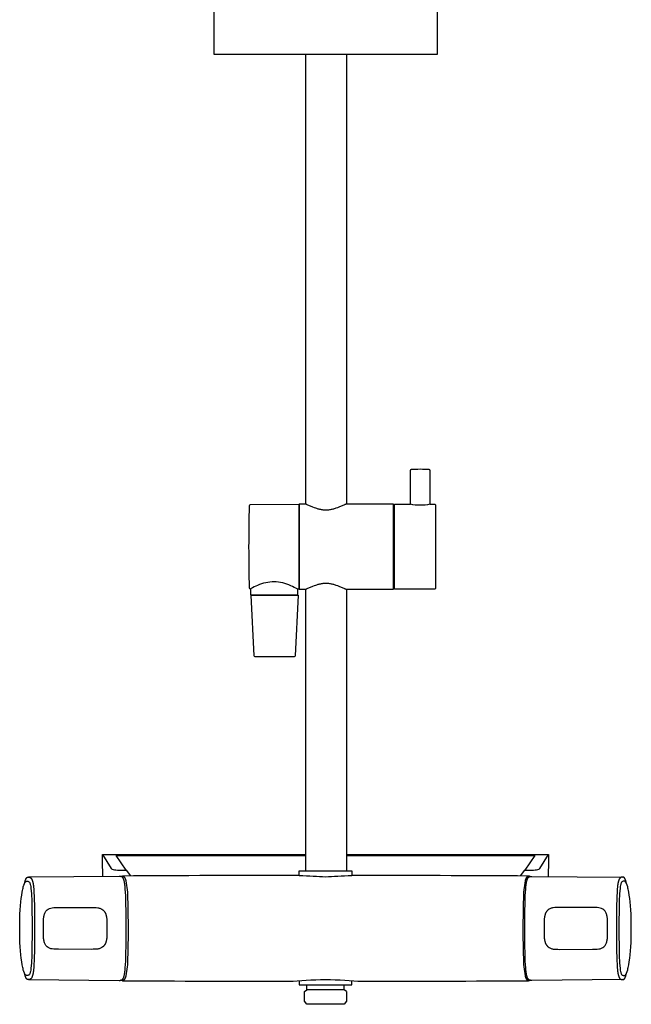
# Model space of a CAD drawing. Header units: millimetres. Extents: x -150 to 150, y -37 to 1267.
# Tile 1 of 2: x -150 to 150, y -37 to 444. Entities that reach past the tile are written whole.
import ezdxf

# ---------------------------------------------------------------- set-up
doc = ezdxf.new("R2010")
doc.units = ezdxf.units.MM
doc.header["$MEASUREMENT"] = 0
doc.layers.add('PLANNING', color=1, linetype='Continuous')

# ---------------------------------------------------------------- blocks, each defined once
blk = doc.blocks.new('83830000_f')
at = {"layer": 'PLANNING'}
for p, q in [((51.04, 224.19, 0), (51.04, 224.19, 0)), ((-109, 36), (-104.83, 29.27)), ((-109, 33), (-109, 36)), ((-109, 36), (-9.8, 36)), ((-97.4, 28.35), (-102.35, 35.53)), ((-102.35, 35.53), (-9.8, 35.53)), ((10.2, 36), (109, 36)), ((10.2, 35.53), (102.35, 35.53)), ((102.35, 35.53), (97.4, 28.35)), ((104.83, 29.27), (109, 36)), ((109, 36), (109, 33)), ((-108.84, 25.33), (-109, 33)), ((109, 33), (108.84, 25.33)), ((-99.88, 28.35), (-97.4, 28.35)), ((-97.4, 28.35), (-95.36, 25.59)), ((-12.85, 25.8), (-12.85, 28.11)), ((-12.85, 28.11), (12.85, 28.11)), ((12.85, 28.11), (12.85, 25.8)), ((95.36, 25.59), (97.4, 28.35)), ((97.4, 28.35), (99.88, 28.35)), ((-12.85, -25.61), (-12.85, -27.6)), ((-12.85, -27.6), (12.85, -27.6)), ((-9.15, -30.1), (-9.15, -27.6)), ((9.15, -30.1), (9.15, -27.6)), ((12.85, -27.6), (12.85, -25.61)), ((-10.23, -35.6), (-10.23, -30.85)), ((-10.22, -30.85), (-9.15, -30.1)), ((9.14, -30.1), (-9.14, -30.1)), ((10.22, -30.85), (9.15, -30.1)), ((10.23, -30.85), (10.23, -35.6)), ((-9.17, -37.1), (-10.23, -35.6)), ((9.17, -37.1), (-9.17, -37.1)), ((10.23, -35.6), (9.17, -37.1))]:
    blk.add_line(p, q, dxfattribs=at)
for points in [[(54.52, 426.9), (54.53, 426.9), (-54.47, 426.9), (-54.47, 456.6, -0.414214), (-54.17, 456.9), (54.23, 456.9, -0.414214), (54.53, 456.6), (54.53, 426.9)], [(53.3, 207.19, -0.414214), (53.8, 206.69), (53.8, 166.19, -0.414214), (53.3, 165.69), (33.8, 165.69), (33.8, 207.19), (41.55, 207.19), (41.55, 223.73, -0.392137), (42.01, 224.23, -0.037997), (50.58, 224.23, -0.392137), (51.05, 223.73), (51.05, 207.19), (53.3, 207.19)], [(-36.6, 165.72, -0.414118), (-37.12, 166.2, -0.014272), (-37.12, 206.51, -0.403303), (-36.62, 206.99), (-13.1, 207.2), (-13.1, 165.69), (-13.6, 165.69, 0.016831), (-16.97, 167.38, 0.100836), (-25.1, 169.29, 0.096023), (-33.24, 167.54, 0.025115), (-36.6, 165.89), (-36.6, 162.94), (-13.6, 162.94), (-13.6, 165.69)], [(51.04, 207.19), (51.05, 207.19, -0.059618), (46.3, 206.64, -0.05591), (41.55, 207.19)], [(-14.9, 133.1, -0.398856), (-15.4, 132.62), (-34.35, 132.62, -0.398856), (-34.85, 133.1), (-36.42, 162.69), (-13.34, 162.69), (-14.9, 133.1)], [(-147.18, 21.94), (-147.08, 22.33), (-146.99, 22.68), (-146.89, 23.01), (-146.79, 23.32), (-146.7, 23.59), (-146.65, 23.72), (-146.6, 23.85), (-146.55, 23.96), (-146.5, 24.07), (-146.45, 24.18), (-146.4, 24.27), (-146.35, 24.36), (-146.3, 24.45), (-146.28, 24.49), (-146.25, 24.53), (-146.23, 24.56), (-146.2, 24.6), (-146.18, 24.63), (-146.15, 24.66), (-146.13, 24.69), (-146.1, 24.72), (-146.08, 24.75), (-146.05, 24.78), (-146.03, 24.8), (-146.01, 24.83), (-145.98, 24.85), (-145.96, 24.87), (-145.94, 24.88), (-145.93, 24.89), (-145.92, 24.9), (-145.91, 24.9), (-145.9, 24.91), (-145.88, 24.92), (-145.87, 24.93), (-145.86, 24.94), (-145.85, 24.94), (-145.84, 24.95), (-145.82, 24.95), (-145.81, 24.96), (-145.8, 24.97), (-145.79, 24.97), (-145.78, 24.98), (-145.76, 24.98), (-145.75, 24.98), (-145.74, 24.99), (-145.73, 24.99), (-145.72, 24.99), (-145.7, 25), (-145.69, 25), (-145.68, 25), (-145.67, 25), (-145.66, 25), (-145.65, 25.01), (-145.63, 25.01), (-145.62, 25.01), (-145.47, 25.01), (-145.31, 25.01), (-145.16, 25), (-145.01, 24.99), (-144.91, 24.98), (-144.86, 24.97), (-144.81, 24.97), (-144.76, 24.96), (-144.71, 24.95), (-144.66, 24.94), (-144.63, 24.93), (-144.61, 24.92), (-144.59, 24.92), (-144.56, 24.91), (-144.54, 24.9), (-144.52, 24.9), (-144.48, 24.88), (-144.44, 24.86), (-144.4, 24.84), (-144.36, 24.82), (-144.32, 24.8), (-144.28, 24.78), (-144.24, 24.75), (-144.2, 24.73), (-144.16, 24.7), (-144.13, 24.67), (-144.09, 24.65), (-144.06, 24.62), (-144.02, 24.59), (-143.99, 24.55), (-143.97, 24.53), (-143.95, 24.51), (-143.93, 24.49), (-143.91, 24.46), (-143.89, 24.44), (-143.87, 24.42), (-143.83, 24.37), (-143.79, 24.32), (-143.76, 24.27), (-143.73, 24.22), (-143.7, 24.16), (-143.66, 24.11), (-143.64, 24.06), (-143.61, 24), (-143.58, 23.94), (-143.53, 23.83), (-143.48, 23.72), (-143.42, 23.56), (-143.36, 23.39), (-143.31, 23.23), (-143.26, 23.07), (-143.21, 22.9), (-143.17, 22.73), (-143.1, 22.4), (-143, 21.89), (-142.92, 21.39), (-142.85, 20.88), (-142.79, 20.37), (-142.65, 18.97), (-142.55, 17.58), (-142.46, 15.77), (-142.39, 13.95), (-142.32, 11.5), (-142.28, 9.05, -0.007948), (-142.28, -9.05), (-142.32, -11.5), (-142.39, -13.95), (-142.46, -15.77), (-142.55, -17.58), (-142.65, -18.97), (-142.79, -20.37), (-142.85, -20.88), (-142.92, -21.39), (-143, -21.89), (-143.1, -22.4), (-143.17, -22.73), (-143.21, -22.9), (-143.26, -23.07), (-143.31, -23.23), (-143.36, -23.39), (-143.42, -23.56), (-143.48, -23.72), (-143.53, -23.83), (-143.58, -23.94), (-143.61, -24), (-143.64, -24.06), (-143.66, -24.11), (-143.7, -24.16), (-143.73, -24.22), (-143.76, -24.27), (-143.79, -24.32), (-143.83, -24.37), (-143.87, -24.42), (-143.89, -24.44), (-143.91, -24.46), (-143.93, -24.49), (-143.95, -24.51), (-143.97, -24.53), (-143.99, -24.55), (-144.02, -24.59), (-144.06, -24.62), (-144.09, -24.65), (-144.13, -24.67), (-144.16, -24.7), (-144.2, -24.73), (-144.24, -24.75), (-144.28, -24.78), (-144.32, -24.8), (-144.36, -24.82), (-144.4, -24.84), (-144.44, -24.86), (-144.48, -24.88), (-144.52, -24.9), (-144.54, -24.9), (-144.56, -24.91), (-144.59, -24.92), (-144.61, -24.92), (-144.63, -24.93), (-144.66, -24.94), (-144.71, -24.95), (-144.76, -24.96), (-144.81, -24.97), (-144.86, -24.97), (-144.91, -24.98), (-145.01, -24.99), (-145.16, -25), (-145.31, -25.01), (-145.47, -25.01), (-145.62, -25.01), (-145.63, -25.01), (-145.65, -25.01), (-145.66, -25), (-145.67, -25), (-145.68, -25), (-145.69, -25), (-145.7, -25), (-145.72, -24.99), (-145.73, -24.99), (-145.74, -24.99), (-145.75, -24.98), (-145.76, -24.98), (-145.78, -24.98), (-145.79, -24.97), (-145.8, -24.97), (-145.81, -24.96), (-145.82, -24.95), (-145.84, -24.95), (-145.85, -24.94), (-145.86, -24.94), (-145.87, -24.93), (-145.88, -24.92), (-145.9, -24.91), (-145.91, -24.9), (-145.92, -24.9), (-145.93, -24.89), (-145.94, -24.88), (-145.96, -24.87), (-145.98, -24.85), (-146.01, -24.83), (-146.03, -24.8), (-146.05, -24.78), (-146.08, -24.75), (-146.1, -24.72), (-146.13, -24.69), (-146.15, -24.66), (-146.18, -24.63), (-146.2, -24.6), (-146.23, -24.56), (-146.25, -24.53), (-146.28, -24.49), (-146.3, -24.45), (-146.35, -24.36), (-146.4, -24.27), (-146.45, -24.18), (-146.5, -24.07), (-146.55, -23.96), (-146.6, -23.85), (-146.65, -23.72), (-146.7, -23.59), (-146.79, -23.32), (-146.89, -23.01), (-146.99, -22.68), (-147.08, -22.32), (-147.18, -21.94)], [(-145.23, -25.01), (-100.9, -25.4), (-100.75, -25.4), (-100.59, -25.4), (-100.44, -25.39), (-100.28, -25.38), (-100.18, -25.37), (-100.13, -25.37), (-100.08, -25.36), (-100.03, -25.35), (-99.98, -25.34), (-99.93, -25.33), (-99.91, -25.32), (-99.88, -25.32), (-99.86, -25.31), (-99.84, -25.3), (-99.81, -25.3), (-99.79, -25.29), (-99.77, -25.28), (-99.75, -25.27), (-99.72, -25.26), (-99.7, -25.25), (-99.68, -25.24), (-99.66, -25.23), (-99.62, -25.21), (-99.57, -25.18), (-99.53, -25.16), (-99.49, -25.13), (-99.45, -25.11), (-99.41, -25.08), (-99.38, -25.05), (-99.34, -25.01), (-99.3, -24.98), (-99.27, -24.95), (-99.23, -24.91), (-99.21, -24.89), (-99.19, -24.87), (-99.15, -24.82), (-99.12, -24.78), (-99.08, -24.73), (-99.05, -24.68), (-99.01, -24.63), (-98.98, -24.58), (-98.95, -24.53), (-98.92, -24.48), (-98.89, -24.42), (-98.87, -24.37), (-98.84, -24.31), (-98.79, -24.2), (-98.74, -24.09), (-98.68, -23.93), (-98.62, -23.76), (-98.57, -23.59), (-98.52, -23.42), (-98.47, -23.25), (-98.43, -23.08), (-98.35, -22.73), (-98.25, -22.21), (-98.16, -21.68), (-98.09, -21.15), (-98.03, -20.62), (-97.89, -19.19), (-97.78, -17.75), (-97.69, -15.9), (-97.62, -14.05), (-97.55, -11.57), (-97.51, -9.1, 0.007948), (-97.51, 9.1), (-97.55, 11.57), (-97.62, 14.05), (-97.69, 15.9), (-97.78, 17.75), (-97.89, 19.19), (-98.03, 20.62), (-98.09, 21.15), (-98.16, 21.68), (-98.25, 22.21), (-98.35, 22.73), (-98.43, 23.08), (-98.47, 23.25), (-98.52, 23.42), (-98.57, 23.59), (-98.62, 23.76), (-98.68, 23.93), (-98.74, 24.09), (-98.79, 24.2), (-98.84, 24.31), (-98.87, 24.37), (-98.89, 24.42), (-98.92, 24.48), (-98.95, 24.53), (-98.98, 24.58), (-99.01, 24.63), (-99.05, 24.68), (-99.08, 24.73), (-99.12, 24.78), (-99.15, 24.82), (-99.19, 24.87), (-99.21, 24.89), (-99.23, 24.91), (-99.27, 24.95), (-99.3, 24.98), (-99.34, 25.01), (-99.38, 25.05), (-99.41, 25.08), (-99.45, 25.11), (-99.49, 25.13), (-99.53, 25.16), (-99.57, 25.18), (-99.62, 25.21), (-99.66, 25.23), (-99.68, 25.24), (-99.7, 25.25), (-99.72, 25.26), (-99.75, 25.27), (-99.77, 25.28), (-99.79, 25.29), (-99.81, 25.3), (-99.84, 25.3), (-99.86, 25.31), (-99.88, 25.32), (-99.91, 25.32), (-99.93, 25.33), (-99.98, 25.34), (-100.03, 25.35), (-100.08, 25.36), (-100.13, 25.37), (-100.18, 25.37), (-100.28, 25.38), (-100.44, 25.39), (-100.59, 25.4), (-100.75, 25.4), (-100.9, 25.4), (-145.23, 25.01)], [(-100.07, 25.36, -0.127287), (-99.31, 25.56), (-99.28, 25.56), (-99.26, 25.56), (-99.23, 25.55), (-99.2, 25.55), (-99.18, 25.55), (-99.15, 25.54), (-99.13, 25.54), (-99.1, 25.53), (-99.07, 25.52), (-99.05, 25.52), (-99.02, 25.51), (-98.99, 25.5), (-98.97, 25.49), (-98.94, 25.48), (-98.91, 25.46), (-98.88, 25.45), (-98.86, 25.44), (-98.83, 25.42), (-98.8, 25.4), (-98.77, 25.39), (-98.75, 25.37), (-98.72, 25.35), (-98.69, 25.33), (-98.66, 25.31), (-98.64, 25.28), (-98.61, 25.26), (-98.58, 25.23), (-98.55, 25.21), (-98.53, 25.18), (-98.5, 25.15), (-98.47, 25.12), (-98.44, 25.08), (-98.42, 25.05), (-98.39, 25.02), (-98.36, 24.98), (-98.33, 24.94), (-98.31, 24.9), (-98.28, 24.86), (-98.25, 24.82), (-98.22, 24.77), (-98.17, 24.68), (-98.12, 24.58), (-98.06, 24.48), (-98.01, 24.36), (-97.96, 24.24), (-97.91, 24.11), (-97.86, 23.98), (-97.81, 23.83), (-97.76, 23.68), (-97.71, 23.52), (-97.66, 23.36), (-97.61, 23.18, -0.048441), (-96.74, 14.46, -0.00471), (-96.54, 0, -0.008982), (-96.74, -14.46, -0.048441), (-97.61, -23.18), (-97.66, -23.36), (-97.71, -23.52), (-97.76, -23.68), (-97.81, -23.83), (-97.86, -23.98), (-97.91, -24.11), (-97.96, -24.24), (-98.01, -24.36), (-98.06, -24.48), (-98.12, -24.58), (-98.17, -24.68), (-98.22, -24.77), (-98.25, -24.82), (-98.28, -24.86), (-98.31, -24.9), (-98.33, -24.94), (-98.36, -24.98), (-98.39, -25.02), (-98.42, -25.05), (-98.44, -25.08), (-98.47, -25.12), (-98.5, -25.15), (-98.53, -25.18), (-98.55, -25.21), (-98.58, -25.23), (-98.61, -25.26), (-98.64, -25.28), (-98.66, -25.31), (-98.69, -25.33), (-98.72, -25.35), (-98.75, -25.37), (-98.77, -25.39), (-98.8, -25.4), (-98.83, -25.42), (-98.86, -25.44), (-98.88, -25.45), (-98.91, -25.46), (-98.94, -25.48), (-98.97, -25.49), (-98.99, -25.5), (-99.02, -25.51), (-99.05, -25.52), (-99.07, -25.52), (-99.1, -25.53), (-99.13, -25.54), (-99.15, -25.54), (-99.18, -25.55), (-99.2, -25.55), (-99.23, -25.55), (-99.26, -25.56), (-99.28, -25.56), (-99.31, -25.56, -0.127287), (-100.07, -25.36)], [(100.07, 25.36, 0.127287), (99.31, 25.56), (99.28, 25.56), (99.26, 25.56), (99.23, 25.55), (99.2, 25.55), (99.18, 25.55), (99.15, 25.54), (99.13, 25.54), (99.1, 25.53), (99.07, 25.52), (99.05, 25.52), (99.02, 25.51), (98.99, 25.5), (98.97, 25.49), (98.94, 25.48), (98.91, 25.46), (98.88, 25.45), (98.86, 25.44), (98.83, 25.42), (98.8, 25.4), (98.77, 25.39), (98.75, 25.37), (98.72, 25.35), (98.69, 25.33), (98.66, 25.31), (98.64, 25.28), (98.61, 25.26), (98.58, 25.23), (98.55, 25.21), (98.53, 25.18), (98.5, 25.15), (98.47, 25.12), (98.44, 25.08), (98.42, 25.05), (98.39, 25.02), (98.36, 24.98), (98.33, 24.94), (98.31, 24.9), (98.28, 24.86), (98.25, 24.82), (98.22, 24.77), (98.17, 24.68), (98.12, 24.58), (98.06, 24.48), (98.01, 24.36), (97.96, 24.24), (97.91, 24.11), (97.86, 23.98), (97.81, 23.83), (97.76, 23.68), (97.71, 23.52), (97.66, 23.36), (97.61, 23.18, 0.048441), (96.74, 14.46, 0.00471), (96.54, 0, 0.008982), (96.74, -14.46, 0.048441), (97.61, -23.18), (97.66, -23.36), (97.71, -23.52), (97.76, -23.68), (97.81, -23.83), (97.86, -23.98), (97.91, -24.11), (97.96, -24.24), (98.01, -24.36), (98.06, -24.48), (98.12, -24.58), (98.17, -24.68), (98.22, -24.77), (98.25, -24.82), (98.28, -24.86), (98.31, -24.9), (98.33, -24.94), (98.36, -24.98), (98.39, -25.02), (98.42, -25.05), (98.44, -25.08), (98.47, -25.12), (98.5, -25.15), (98.53, -25.18), (98.55, -25.21), (98.58, -25.23), (98.61, -25.26), (98.64, -25.28), (98.66, -25.31), (98.69, -25.33), (98.72, -25.35), (98.75, -25.37), (98.77, -25.39), (98.8, -25.4), (98.83, -25.42), (98.86, -25.44), (98.88, -25.45), (98.91, -25.46), (98.94, -25.48), (98.97, -25.49), (98.99, -25.5), (99.02, -25.51), (99.05, -25.52), (99.07, -25.52), (99.1, -25.53), (99.13, -25.54), (99.15, -25.54), (99.18, -25.55), (99.2, -25.55), (99.23, -25.55), (99.26, -25.56), (99.28, -25.56), (99.31, -25.56, 0.127287), (100.07, -25.36)], [(145.23, -25.01), (100.9, -25.4), (100.75, -25.4), (100.59, -25.4), (100.44, -25.39), (100.28, -25.38), (100.18, -25.37), (100.13, -25.37), (100.08, -25.36), (100.03, -25.35), (99.98, -25.34), (99.93, -25.33), (99.91, -25.32), (99.88, -25.32), (99.86, -25.31), (99.84, -25.3), (99.81, -25.3), (99.79, -25.29), (99.77, -25.28), (99.75, -25.27), (99.72, -25.26), (99.7, -25.25), (99.68, -25.24), (99.66, -25.23), (99.62, -25.21), (99.57, -25.18), (99.53, -25.16), (99.49, -25.13), (99.45, -25.11), (99.41, -25.08), (99.38, -25.05), (99.34, -25.01), (99.3, -24.98), (99.27, -24.95), (99.23, -24.91), (99.21, -24.89), (99.19, -24.87), (99.15, -24.82), (99.12, -24.78), (99.08, -24.73), (99.05, -24.68), (99.01, -24.63), (98.98, -24.58), (98.95, -24.53), (98.92, -24.48), (98.89, -24.42), (98.87, -24.37), (98.84, -24.31), (98.79, -24.2), (98.74, -24.09), (98.68, -23.93), (98.62, -23.76), (98.57, -23.59), (98.52, -23.42), (98.47, -23.25), (98.43, -23.08), (98.35, -22.73), (98.25, -22.21), (98.16, -21.68), (98.09, -21.15), (98.03, -20.62), (97.89, -19.19), (97.78, -17.75), (97.69, -15.9), (97.62, -14.05), (97.55, -11.57), (97.51, -9.1, -0.007948), (97.51, 9.1), (97.55, 11.57), (97.62, 14.05), (97.69, 15.9), (97.78, 17.75), (97.89, 19.19), (98.03, 20.62), (98.09, 21.15), (98.16, 21.68), (98.25, 22.21), (98.35, 22.73), (98.43, 23.08), (98.47, 23.25), (98.52, 23.42), (98.57, 23.59), (98.62, 23.76), (98.68, 23.93), (98.74, 24.09), (98.79, 24.2), (98.84, 24.31), (98.87, 24.37), (98.89, 24.42), (98.92, 24.48), (98.95, 24.53), (98.98, 24.58), (99.01, 24.63), (99.05, 24.68), (99.08, 24.73), (99.12, 24.78), (99.15, 24.82), (99.19, 24.87), (99.21, 24.89), (99.23, 24.91), (99.27, 24.95), (99.3, 24.98), (99.34, 25.01), (99.38, 25.05), (99.41, 25.08), (99.45, 25.11), (99.49, 25.13), (99.53, 25.16), (99.57, 25.18), (99.62, 25.21), (99.66, 25.23), (99.68, 25.24), (99.7, 25.25), (99.72, 25.26), (99.75, 25.27), (99.77, 25.28), (99.79, 25.29), (99.81, 25.3), (99.84, 25.3), (99.86, 25.31), (99.88, 25.32), (99.91, 25.32), (99.93, 25.33), (99.98, 25.34), (100.03, 25.35), (100.08, 25.36), (100.13, 25.37), (100.18, 25.37), (100.28, 25.38), (100.44, 25.39), (100.59, 25.4), (100.75, 25.4), (100.9, 25.4), (145.23, 25.01)], [(147.18, 21.94), (147.08, 22.33), (146.99, 22.68), (146.89, 23.01), (146.79, 23.32), (146.7, 23.59), (146.65, 23.72), (146.6, 23.85), (146.55, 23.96), (146.5, 24.07), (146.45, 24.18), (146.4, 24.27), (146.35, 24.36), (146.3, 24.45), (146.28, 24.49), (146.25, 24.53), (146.23, 24.56), (146.2, 24.6), (146.18, 24.63), (146.15, 24.66), (146.13, 24.69), (146.1, 24.72), (146.08, 24.75), (146.05, 24.78), (146.03, 24.8), (146.01, 24.83), (145.98, 24.85), (145.96, 24.87), (145.94, 24.88), (145.93, 24.89), (145.92, 24.9), (145.91, 24.9), (145.9, 24.91), (145.88, 24.92), (145.87, 24.93), (145.86, 24.94), (145.85, 24.94), (145.84, 24.95), (145.82, 24.95), (145.81, 24.96), (145.8, 24.97), (145.79, 24.97), (145.78, 24.98), (145.76, 24.98), (145.75, 24.98), (145.74, 24.99), (145.73, 24.99), (145.72, 24.99), (145.7, 25), (145.69, 25), (145.68, 25), (145.67, 25), (145.66, 25), (145.65, 25.01), (145.63, 25.01), (145.62, 25.01), (145.47, 25.01), (145.31, 25.01), (145.16, 25), (145.01, 24.99), (144.91, 24.98), (144.86, 24.97), (144.81, 24.97), (144.76, 24.96), (144.71, 24.95), (144.66, 24.94), (144.63, 24.93), (144.61, 24.92), (144.59, 24.92), (144.56, 24.91), (144.54, 24.9), (144.52, 24.9), (144.48, 24.88), (144.44, 24.86), (144.4, 24.84), (144.36, 24.82), (144.32, 24.8), (144.28, 24.78), (144.24, 24.75), (144.2, 24.73), (144.16, 24.7), (144.13, 24.67), (144.09, 24.65), (144.06, 24.62), (144.02, 24.59), (143.99, 24.55), (143.97, 24.53), (143.95, 24.51), (143.93, 24.49), (143.91, 24.46), (143.89, 24.44), (143.87, 24.42), (143.83, 24.37), (143.79, 24.32), (143.76, 24.27), (143.73, 24.22), (143.7, 24.16), (143.66, 24.11), (143.64, 24.06), (143.61, 24), (143.58, 23.94), (143.53, 23.83), (143.48, 23.72), (143.42, 23.56), (143.36, 23.39), (143.31, 23.23), (143.26, 23.07), (143.21, 22.9), (143.17, 22.73), (143.1, 22.4), (143, 21.89), (142.92, 21.39), (142.85, 20.88), (142.79, 20.37), (142.65, 18.97), (142.55, 17.58), (142.46, 15.77), (142.39, 13.95), (142.32, 11.5), (142.28, 9.05, 0.007948), (142.28, -9.05), (142.32, -11.5), (142.39, -13.95), (142.46, -15.77), (142.55, -17.58), (142.65, -18.97), (142.79, -20.37), (142.85, -20.88), (142.92, -21.39), (143, -21.89), (143.1, -22.4), (143.17, -22.73), (143.21, -22.9), (143.26, -23.07), (143.31, -23.23), (143.36, -23.39), (143.42, -23.56), (143.48, -23.72), (143.53, -23.83), (143.58, -23.94), (143.61, -24), (143.64, -24.06), (143.66, -24.11), (143.7, -24.16), (143.73, -24.22), (143.76, -24.27), (143.79, -24.32), (143.83, -24.37), (143.87, -24.42), (143.89, -24.44), (143.91, -24.46), (143.93, -24.49), (143.95, -24.51), (143.97, -24.53), (143.99, -24.55), (144.02, -24.59), (144.06, -24.62), (144.09, -24.65), (144.13, -24.67), (144.16, -24.7), (144.2, -24.73), (144.24, -24.75), (144.28, -24.78), (144.32, -24.8), (144.36, -24.82), (144.4, -24.84), (144.44, -24.86), (144.48, -24.88), (144.52, -24.9), (144.54, -24.9), (144.56, -24.91), (144.59, -24.92), (144.61, -24.92), (144.63, -24.93), (144.66, -24.94), (144.71, -24.95), (144.76, -24.96), (144.81, -24.97), (144.86, -24.97), (144.91, -24.98), (145.01, -24.99), (145.16, -25), (145.31, -25.01), (145.47, -25.01), (145.62, -25.01), (145.63, -25.01), (145.65, -25.01), (145.66, -25), (145.67, -25), (145.68, -25), (145.69, -25), (145.7, -25), (145.72, -24.99), (145.73, -24.99), (145.74, -24.99), (145.75, -24.98), (145.76, -24.98), (145.78, -24.98), (145.79, -24.97), (145.8, -24.97), (145.81, -24.96), (145.82, -24.95), (145.84, -24.95), (145.85, -24.94), (145.86, -24.94), (145.87, -24.93), (145.88, -24.92), (145.9, -24.91), (145.91, -24.9), (145.92, -24.9), (145.93, -24.89), (145.94, -24.88), (145.96, -24.87), (145.98, -24.85), (146.01, -24.83), (146.03, -24.8), (146.05, -24.78), (146.08, -24.75), (146.1, -24.72), (146.13, -24.69), (146.15, -24.66), (146.18, -24.63), (146.2, -24.6), (146.23, -24.56), (146.25, -24.53), (146.28, -24.49), (146.3, -24.45), (146.35, -24.36), (146.4, -24.27), (146.45, -24.18), (146.5, -24.07), (146.55, -23.96), (146.6, -23.85), (146.65, -23.72), (146.7, -23.59), (146.79, -23.32), (146.89, -23.01), (146.99, -22.68), (147.08, -22.32), (147.18, -21.94)], [(-146.08, -23.01), (-146.16, -23.01), (-146.18, -23.01), (-146.21, -23.01), (-146.23, -23.01), (-146.25, -23), (-146.27, -23), (-146.29, -22.99), (-146.31, -22.99), (-146.34, -22.98), (-146.36, -22.97), (-146.38, -22.96), (-146.4, -22.95), (-146.42, -22.94), (-146.44, -22.93), (-146.46, -22.92), (-146.49, -22.91), (-146.51, -22.89), (-146.53, -22.88), (-146.55, -22.86), (-146.57, -22.84), (-146.59, -22.83), (-146.61, -22.81), (-146.63, -22.79), (-146.66, -22.77), (-146.68, -22.75), (-146.7, -22.72), (-146.72, -22.7), (-146.74, -22.68), (-146.76, -22.65), (-146.8, -22.6), (-146.84, -22.54), (-146.88, -22.48), (-146.92, -22.42), (-146.97, -22.36), (-147.01, -22.29), (-147.05, -22.21), (-147.09, -22.14), (-147.13, -22.06), (-147.17, -21.98), (-147.25, -21.8), (-147.32, -21.61), (-147.4, -21.41), (-147.48, -21.2), (-147.55, -20.98), (-147.63, -20.74), (-147.77, -20.23), (-147.91, -19.68), (-148.05, -19.08), (-148.18, -18.44), (-148.31, -17.75), (-148.55, -16.27), (-148.77, -14.63), (-148.96, -12.86), (-149.13, -10.96), (-149.27, -8.95), (-149.39, -6.83), (-149.47, -4.62), (-149.52, -2.33), (-149.54, 0.02), (-149.52, 2.38), (-149.47, 4.67), (-149.39, 6.87), (-149.27, 8.99), (-149.13, 11), (-148.96, 12.89), (-148.76, 14.65), (-148.55, 16.28), (-148.31, 17.76), (-148.18, 18.44), (-148.05, 19.08), (-147.91, 19.68), (-147.77, 20.23), (-147.62, 20.74), (-147.55, 20.97), (-147.47, 21.2), (-147.4, 21.41), (-147.32, 21.61), (-147.24, 21.79), (-147.16, 21.97), (-147.12, 22.05), (-147.08, 22.13), (-147.04, 22.21), (-147, 22.28), (-146.96, 22.35), (-146.92, 22.41), (-146.88, 22.48), (-146.84, 22.54), (-146.8, 22.59), (-146.76, 22.64), (-146.74, 22.67), (-146.72, 22.69), (-146.7, 22.72), (-146.67, 22.74), (-146.65, 22.76), (-146.63, 22.78), (-146.61, 22.8), (-146.59, 22.82), (-146.57, 22.84), (-146.55, 22.86), (-146.53, 22.87), (-146.51, 22.89), (-146.48, 22.9), (-146.46, 22.92), (-146.44, 22.93), (-146.42, 22.94), (-146.4, 22.95), (-146.38, 22.96), (-146.36, 22.97), (-146.34, 22.98), (-146.31, 22.99), (-146.29, 22.99), (-146.27, 23), (-146.25, 23), (-146.23, 23.01), (-146.21, 23.01), (-146.18, 23.01), (-146.16, 23.01, -0.028847), (-145.58, 22.99, -0.123072), (-145.05, 22.8, -0.129226), (-144.6, 22.24, -0.035734), (-144.42, 21.76, -0.023854), (-144.26, 21.14), (-144.12, 20.37), (-144, 19.43), (-143.9, 18.28), (-143.81, 16.88), (-143.66, 13.27), (-143.55, 8.81, -0.0037), (-143.48, 0, -0.005269), (-143.55, -8.81), (-143.66, -13.27), (-143.81, -16.88), (-143.9, -18.28), (-144, -19.43), (-144.12, -20.37), (-144.26, -21.14, -0.022488), (-144.42, -21.76, -0.037113), (-144.6, -22.24, -0.129241), (-145.05, -22.8, -0.116837), (-145.58, -22.99, -0.031568), (-146.08, -23.01)], [(146.08, -23.01), (146.16, -23.01), (146.18, -23.01), (146.21, -23.01), (146.23, -23.01), (146.25, -23), (146.27, -23), (146.29, -22.99), (146.31, -22.99), (146.34, -22.98), (146.36, -22.97), (146.38, -22.96), (146.4, -22.95), (146.42, -22.94), (146.44, -22.93), (146.46, -22.92), (146.49, -22.91), (146.51, -22.89), (146.53, -22.88), (146.55, -22.86), (146.57, -22.84), (146.59, -22.83), (146.61, -22.81), (146.63, -22.79), (146.66, -22.77), (146.68, -22.75), (146.7, -22.72), (146.72, -22.7), (146.74, -22.68), (146.76, -22.65), (146.8, -22.6), (146.84, -22.54), (146.88, -22.48), (146.92, -22.42), (146.97, -22.36), (147.01, -22.29), (147.05, -22.21), (147.09, -22.14), (147.13, -22.06), (147.17, -21.98), (147.25, -21.8), (147.32, -21.61), (147.4, -21.41), (147.48, -21.2), (147.55, -20.98), (147.63, -20.74), (147.77, -20.23), (147.91, -19.68), (148.05, -19.08), (148.18, -18.44), (148.31, -17.75), (148.55, -16.27), (148.77, -14.63), (148.96, -12.86), (149.13, -10.96), (149.27, -8.95), (149.39, -6.83), (149.47, -4.62), (149.52, -2.33), (149.54, 0.02), (149.52, 2.38), (149.47, 4.67), (149.39, 6.87), (149.27, 8.99), (149.13, 11), (148.96, 12.89), (148.76, 14.65), (148.55, 16.28), (148.31, 17.76), (148.18, 18.44), (148.05, 19.08), (147.91, 19.68), (147.77, 20.23), (147.62, 20.74), (147.55, 20.97), (147.47, 21.2), (147.4, 21.41), (147.32, 21.61), (147.24, 21.79), (147.16, 21.97), (147.12, 22.05), (147.08, 22.13), (147.04, 22.21), (147, 22.28), (146.96, 22.35), (146.92, 22.41), (146.88, 22.48), (146.84, 22.54), (146.8, 22.59), (146.76, 22.64), (146.74, 22.67), (146.72, 22.69), (146.7, 22.72), (146.67, 22.74), (146.65, 22.76), (146.63, 22.78), (146.61, 22.8), (146.59, 22.82), (146.57, 22.84), (146.55, 22.86), (146.53, 22.87), (146.51, 22.89), (146.48, 22.9), (146.46, 22.92), (146.44, 22.93), (146.42, 22.94), (146.4, 22.95), (146.38, 22.96), (146.36, 22.97), (146.34, 22.98), (146.31, 22.99), (146.29, 22.99), (146.27, 23), (146.25, 23), (146.23, 23.01), (146.21, 23.01), (146.18, 23.01), (146.16, 23.01, 0.028847), (145.58, 22.99, 0.123072), (145.05, 22.8, 0.129226), (144.6, 22.24, 0.035734), (144.42, 21.76, 0.023854), (144.26, 21.14), (144.12, 20.37), (144, 19.43), (143.9, 18.28), (143.81, 16.88), (143.66, 13.27), (143.55, 8.81, 0.0037), (143.48, 0, 0.005269), (143.55, -8.81), (143.66, -13.27), (143.81, -16.88), (143.9, -18.28), (144, -19.43), (144.12, -20.37), (144.26, -21.14, 0.022488), (144.42, -21.76, 0.037113), (144.6, -22.24, 0.129241), (145.05, -22.8, 0.116837), (145.58, -22.99, 0.031568), (146.08, -23.01)], [(-114.45, 10.25, -0.010188), (-112.91, 10.22, -0.031242), (-111.39, 10.08, -0.056379), (-109.97, 9.68, -0.068011), (-108.93, 9.09), (-108.85, 9.03), (-108.78, 8.97), (-108.71, 8.9), (-108.64, 8.84), (-108.57, 8.78), (-108.51, 8.71), (-108.44, 8.64), (-108.38, 8.57), (-108.32, 8.5), (-108.26, 8.43), (-108.2, 8.36), (-108.14, 8.28), (-108.09, 8.21), (-108.04, 8.13), (-107.98, 8.05), (-107.93, 7.97), (-107.85, 7.84), (-107.78, 7.71), (-107.71, 7.58), (-107.65, 7.45), (-107.59, 7.31), (-107.53, 7.18), (-107.48, 7.04), (-107.43, 6.9), (-107.38, 6.76), (-107.33, 6.61), (-107.29, 6.47), (-107.25, 6.33), (-107.21, 6.18), (-107.18, 6.04), (-107.12, 5.76), (-107.07, 5.47), (-107.03, 5.18), (-106.99, 4.9), (-106.97, 4.61), (-106.95, 4.33), (-106.93, 4.04), (-106.91, 3.46), (-106.91, 2.3), (-106.91, -2.3), (-106.91, -3.46), (-106.93, -4.04), (-106.95, -4.33), (-106.97, -4.61), (-106.99, -4.9), (-107.03, -5.18), (-107.07, -5.47), (-107.12, -5.76), (-107.18, -6.04), (-107.21, -6.18), (-107.25, -6.33), (-107.29, -6.47), (-107.33, -6.61), (-107.38, -6.76), (-107.43, -6.9), (-107.48, -7.04), (-107.53, -7.18), (-107.59, -7.31), (-107.65, -7.45), (-107.71, -7.58), (-107.78, -7.71), (-107.85, -7.84), (-107.93, -7.97), (-107.98, -8.05), (-108.04, -8.13), (-108.09, -8.21), (-108.15, -8.28), (-108.2, -8.36), (-108.26, -8.43), (-108.32, -8.5), (-108.38, -8.57), (-108.44, -8.64), (-108.51, -8.71), (-108.57, -8.77), (-108.64, -8.84), (-108.71, -8.9), (-108.78, -8.97), (-108.85, -9.03), (-108.93, -9.09, -0.07145), (-109.97, -9.68, -0.052946), (-111.39, -10.08, -0.034668), (-112.91, -10.22, -0.006765), (-114.45, -10.25), (-130.53, -10.24, -0.012765), (-132.07, -10.22, -0.028881), (-133.58, -10.07, -0.059963), (-134.98, -9.68, -0.069866), (-136.03, -9.06), (-136.18, -8.93, -0.093132), (-137.08, -7.77, -0.067677), (-137.63, -6.22, -0.037941), (-137.85, -4.52, 0.00369), (-137.85, 4.52, -0.033647), (-137.63, 6.22, -0.071987), (-137.08, 7.77, -0.088809), (-136.18, 8.93), (-136.03, 9.06, -0.075885), (-134.98, 9.68, -0.053957), (-133.58, 10.07, -0.034874), (-132.07, 10.22, -0.006778), (-130.53, 10.24), (-114.45, 10.25)], [(114.45, 10.25, 0.010188), (112.91, 10.22, 0.031242), (111.39, 10.08, 0.056379), (109.97, 9.68, 0.068011), (108.93, 9.09), (108.85, 9.03), (108.78, 8.97), (108.71, 8.9), (108.64, 8.84), (108.57, 8.78), (108.51, 8.71), (108.44, 8.64), (108.38, 8.57), (108.32, 8.5), (108.26, 8.43), (108.2, 8.36), (108.14, 8.28), (108.09, 8.21), (108.04, 8.13), (107.98, 8.05), (107.93, 7.97), (107.85, 7.84), (107.78, 7.71), (107.71, 7.58), (107.65, 7.45), (107.59, 7.31), (107.53, 7.18), (107.48, 7.04), (107.43, 6.9), (107.38, 6.76), (107.33, 6.61), (107.29, 6.47), (107.25, 6.33), (107.21, 6.18), (107.18, 6.04), (107.12, 5.76), (107.07, 5.47), (107.03, 5.18), (106.99, 4.9), (106.97, 4.61), (106.95, 4.33), (106.93, 4.04), (106.91, 3.46), (106.91, 2.3), (106.91, -2.3), (106.91, -3.46), (106.93, -4.04), (106.95, -4.33), (106.97, -4.61), (106.99, -4.9), (107.03, -5.18), (107.07, -5.47), (107.12, -5.76), (107.18, -6.04), (107.21, -6.18), (107.25, -6.33), (107.29, -6.47), (107.33, -6.61), (107.38, -6.76), (107.43, -6.9), (107.48, -7.04), (107.53, -7.18), (107.59, -7.31), (107.65, -7.45), (107.71, -7.58), (107.78, -7.71), (107.85, -7.84), (107.93, -7.97), (107.98, -8.05), (108.04, -8.13), (108.09, -8.21), (108.15, -8.28), (108.2, -8.36), (108.26, -8.43), (108.32, -8.5), (108.38, -8.57), (108.44, -8.64), (108.51, -8.71), (108.57, -8.77), (108.64, -8.84), (108.71, -8.9), (108.78, -8.97), (108.85, -9.03), (108.93, -9.09, 0.07145), (109.97, -9.68, 0.052946), (111.39, -10.08, 0.034668), (112.91, -10.22, 0.006765), (114.45, -10.25), (130.53, -10.24, 0.012765), (132.07, -10.22, 0.028881), (133.58, -10.07, 0.059963), (134.98, -9.68, 0.069866), (136.03, -9.06), (136.18, -8.93, 0.093132), (137.08, -7.77, 0.067677), (137.63, -6.22, 0.037941), (137.85, -4.52, -0.00369), (137.85, 4.52, 0.033647), (137.63, 6.22, 0.071987), (137.08, 7.77, 0.088809), (136.18, 8.93), (136.03, 9.06, 0.075885), (134.98, 9.68, 0.053957), (133.58, 10.07, 0.034874), (132.07, 10.22, 0.006778), (130.53, 10.24), (114.45, 10.25)]]:
    blk.add_lwpolyline(points, format="xyb", dxfattribs=at)
for points in [[(-9.8, 426.9), (-9.8, 207.19), (-12.8, 207.19), (-12.8, 165.7), (-9.8, 165.69), (-9.8, 28.11)], [(10.2, 426.9), (10.2, 207.19), (10.18, 207.19), (10.17, 207.19), (10.16, 207.19), (10.15, 207.19), (10.12, 207.19), (10.09, 207.19), (10.06, 207.18), (10.03, 207.17), (10, 207.17), (9.97, 207.16), (9.9, 207.14), (9.82, 207.12), (9.75, 207.1), (9.66, 207.07), (9.48, 207), (9.29, 206.92), (6.51, 205.73), (5.81, 205.46), (5.07, 205.2), (4.69, 205.07), (4.31, 204.95), (3.91, 204.84), (3.52, 204.73), (3.11, 204.63), (2.7, 204.54), (2.29, 204.47), (1.88, 204.4), (1.46, 204.35), (1.04, 204.31), (0.83, 204.29), (0.62, 204.28), (0.41, 204.28), (0.2, 204.27), (-0.02, 204.28), (-0.23, 204.28), (-0.44, 204.29), (-0.65, 204.31), (-1.07, 204.35), (-1.49, 204.4), (-1.9, 204.47), (-2.31, 204.54), (-2.72, 204.63), (-3.12, 204.73), (-3.52, 204.84), (-3.92, 204.95), (-4.3, 205.07), (-4.68, 205.2), (-5.42, 205.46), (-6.12, 205.73), (-8.9, 206.92), (-9.09, 207), (-9.27, 207.07), (-9.36, 207.1), (-9.43, 207.12), (-9.51, 207.14), (-9.58, 207.16), (-9.61, 207.17), (-9.64, 207.17), (-9.67, 207.18), (-9.7, 207.19), (-9.73, 207.19), (-9.75, 207.19), (-9.77, 207.19), (-9.78, 207.19), (-9.79, 207.19), (-9.8, 207.19)], [(10.2, 165.69), (33.2, 165.7), (33.2, 207.19), (10.2, 207.19)], [(-9.8, 165.69), (-9.79, 165.69), (-9.78, 165.69), (-9.77, 165.69), (-9.75, 165.7), (-9.73, 165.7), (-9.7, 165.7), (-9.67, 165.71), (-9.64, 165.71), (-9.61, 165.72), (-9.58, 165.73), (-9.51, 165.74), (-9.43, 165.77), (-9.36, 165.79), (-9.27, 165.82), (-9.09, 165.88), (-8.9, 165.96), (-6.12, 167.15), (-5.42, 167.43), (-4.68, 167.69), (-4.3, 167.82), (-3.92, 167.94), (-3.52, 168.05), (-3.12, 168.16), (-2.72, 168.26), (-2.31, 168.34), (-1.9, 168.42), (-1.49, 168.49), (-1.07, 168.54), (-0.65, 168.58), (-0.44, 168.59), (-0.23, 168.6), (-0.02, 168.61), (0.2, 168.61), (0.41, 168.61), (0.62, 168.6), (0.83, 168.59), (1.04, 168.58), (1.46, 168.54), (1.88, 168.49), (2.29, 168.42), (2.7, 168.34), (3.11, 168.26), (3.52, 168.16), (3.91, 168.05), (4.31, 167.94), (4.69, 167.82), (5.07, 167.69), (5.81, 167.43), (6.51, 167.15), (9.29, 165.96), (9.48, 165.88), (9.66, 165.82), (9.75, 165.79), (9.82, 165.77), (9.9, 165.74), (9.97, 165.73), (10, 165.72), (10.03, 165.71), (10.06, 165.71), (10.09, 165.7), (10.12, 165.7), (10.15, 165.7), (10.16, 165.69), (10.17, 165.69), (10.18, 165.69), (10.2, 165.69), (10.2, 28.11)]]:
    blk.add_lwpolyline(points, dxfattribs=at)
for centre, radius, start, end in [((-21.45, -12273.89), 12299.7, 89.959925, 90.362194), ((21.45, -12273.85), 12299.65, 89.637805, 90.040076), ((-24.02, 11642.36), 11668.17, 269.630807, 270.030727), ((24.02, 11642.4), 11668.2, 269.969273, 270.369192)]:
    blk.add_arc(centre, radius, start, end, dxfattribs=at)
for points, knots in [([(-104.83, 29.27), (-104.71, 29.07), (-104.26, 28.82), (-102.88, 28.56), (-102.37, 28.48), (-101.44, 28.4), (-100.78, 28.35), (-99.88, 28.35)], [0, 0, 0, 0, 5.322693, 5.322693, 6.898665, 6.898665, 7.369514, 7.369514, 7.369514, 7.369514]), ([(99.88, 28.35), (100.78, 28.35), (101.44, 28.4), (102.37, 28.48), (102.88, 28.56), (104.26, 28.82), (104.71, 29.07), (104.83, 29.27)], [234.469484, 234.469484, 234.469484, 234.469484, 234.940333, 234.940333, 236.516305, 236.516305, 241.838998, 241.838998, 241.838998, 241.838998])]:
    blk.add_open_spline(points, degree=3, knots=knots, dxfattribs=at)
for points in [[(-12.85, 25.8), (-7.85, 25.8), (0, 24.7), (7.85, 25.8), (12.85, 25.8)], [(-17.76, -25.8), (-12.76, -25.8), (0, -24.05), (12.76, -25.8), (17.76, -25.8)]]:
    blk.add_open_spline(points, degree=3, dxfattribs=at)

msp = doc.modelspace()

# ---------------------------------------------------------------- block references
msp.add_blockref('83830000_f', (0, 0))

doc.saveas('drawing.dxf')
